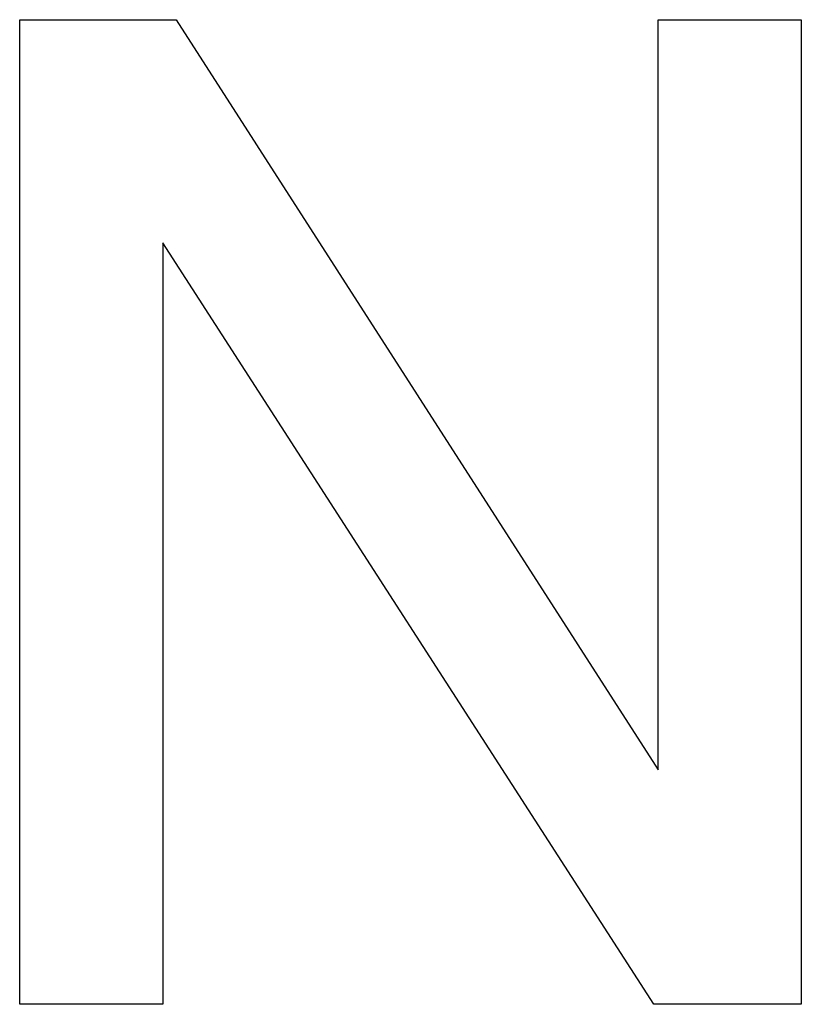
# Model space of a CAD drawing. Extents: x 214 to 2899, y -429 to 1714.
# Tile 23 of 80: x 1024.18 to 1027.1, y 583.6 to 587.28. Entities that reach past the tile are written whole.
import ezdxf

# ---------------------------------------------------------------- set-up
doc = ezdxf.new("R2010")
doc.units = 0
doc.linetypes.add('DURCHGEHEND', pattern=[0])
doc.layers.add('KF_PASSIO_SUB_12_FRONT', color=7, linetype='DURCHGEHEND')

# ---------------------------------------------------------------- blocks, each defined once
blk = doc.blocks.new('KF_PASSIO_SUB_12_FRONT')
at = {"layer": 'KF_PASSIO_SUB_12_FRONT'}
for p, q in [((-200.5916, -299.5254), (-200.5916, -295.8495)), ((-200.5916, -295.8495), (-200.0075, -295.8495)), ((-200.5916, -295.8495), (-200.0075, -295.8495)), ((-200.5916, -299.5254), (-200.5916, -295.8495)), ((-200.0075, -295.8495), (-198.2065, -298.6497)), ((-200.0075, -295.8495), (-198.2065, -298.6497)), ((-198.2065, -298.6497), (-198.2065, -295.8495)), ((-198.2065, -295.8495), (-197.6724, -295.8495)), ((-198.2065, -295.8495), (-197.6724, -295.8495)), ((-198.2065, -298.6497), (-198.2065, -295.8495)), ((-197.6724, -295.8495), (-197.6724, -299.5254)), ((-197.6724, -295.8495), (-197.6724, -299.5254)), ((-198.2233, -299.5254), (-200.0571, -296.6822)), ((-200.0571, -296.6822), (-200.0571, -299.5254)), ((-200.0571, -296.6822), (-200.0571, -299.5254)), ((-198.2233, -299.5254), (-200.0571, -296.6822)), ((-200.0571, -299.5254), (-200.5916, -299.5254)), ((-200.0571, -299.5254), (-200.5916, -299.5254)), ((-197.6724, -299.5254), (-198.2233, -299.5254)), ((-197.6724, -299.5254), (-198.2233, -299.5254))]:
    blk.add_line(p, q, dxfattribs=at)

msp = doc.modelspace()

# ---------------------------------------------------------------- block references
at = {"layer": 'KF_PASSIO_SUB_12_FRONT'}
msp.add_blockref('KF_PASSIO_SUB_12_FRONT', (1224.7682, 883.1268), dxfattribs=at)

doc.saveas('drawing.dxf')
